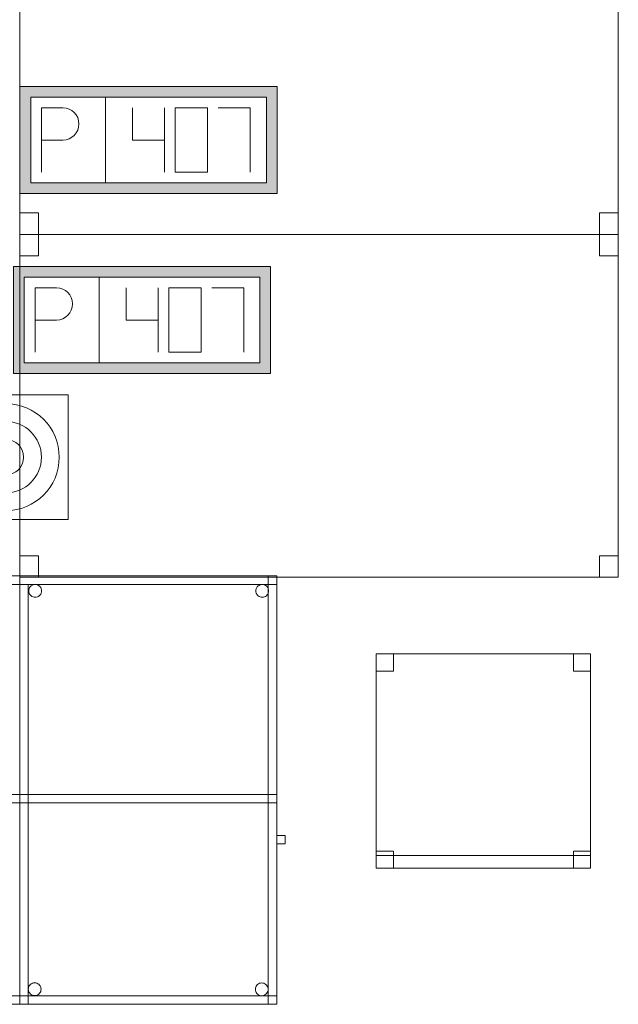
# Model space of a CAD drawing. Header units: metres. Extents: x 391.1 to 427.5, y 12.7 to 28.4.
# Tile 137 of 139: x 423.8 to 425.2, y 23.6 to 25.9. Entities that reach past the tile are written whole.
import ezdxf

# ---------------------------------------------------------------- set-up
doc = ezdxf.new("R2010")
doc.units = ezdxf.units.M
for name, color, linetype, lineweight in [('02_MOBILIARIO', 7, 'Continuous', 18), ('A-DETL-____-MBND', 7, 'Continuous', 18), ('A-DETL-GENF-OTLN', 7, 'Continuous', 18)]:
    doc.layers.add(name, color=color, linetype=linetype, lineweight=lineweight)

# ---------------------------------------------------------------- blocks, each defined once
blk = doc.blocks.new('Family - Taula 100X60_P1-154776-04_TEL_P1')
at = {"layer": 'A-DETL-____-MBND', "color": 253, "true_color": 0xaaaaaa}
for p, q in [((0.6, 1), (0, 1)), ((0, 1), (0.6, 1)), ((0, 1), (0, 0)), ((0, 0), (0, 1)), ((0.6, 1), (0, 1)), ((0, 1), (0.6, 1)), ((0, 1), (0, 0)), ((0, 0), (0, 1)), ((0, 1), (0.58, 1)), ((0, 0), (0, 1)), ((0.58, 1), (0, 1)), ((0, 1), (0, 0)), ((0, 0.98), (0, 1)), ((0, 1), (0, 0.98)), ((0, 1), (0.6, 1)), ((0.6, 1), (0, 1)), ((0.58, 1), (0.58, 0)), ((0.58, 0), (0.58, 1)), ((0.6, 0), (0.6, 1)), ((0.6, 1), (0.6, 0)), ((0.6, 0), (0.6, 1)), ((0.6, 1), (0.6, 0)), ((0.6, 1), (0.6, 0.98)), ((0.6, 1), (0.6, 0.98)), ((0.6, 0.98), (0, 0.98)), ((0, 0.98), (0.6, 0.98)), ((0, 0.98), (0.02, 0.98)), ((0.02, 0.98), (0, 0.98)), ((0, 0), (0, 0.98)), ((0, 0.98), (0, 0)), ((0.02, 0.98), (0.02, 0)), ((0.02, 0), (0.02, 0.98)), ((0.0212, 0.965), (0.0215, 0.9676)), ((0.0215, 0.9676), (0.0212, 0.965)), ((0.0215, 0.9676), (0.0221, 0.9701)), ((0.0221, 0.9701), (0.0215, 0.9676)), ((0.0221, 0.9701), (0.0232, 0.9725)), ((0.0232, 0.9725), (0.0221, 0.9701)), ((0.0232, 0.9725), (0.0247, 0.9746)), ((0.0247, 0.9746), (0.0232, 0.9725)), ((0.0247, 0.9746), (0.0266, 0.9764)), ((0.0266, 0.9764), (0.0247, 0.9746)), ((0.0266, 0.9764), (0.0287, 0.9779)), ((0.0287, 0.9779), (0.0266, 0.9764)), ((0.0287, 0.9779), (0.0311, 0.979)), ((0.0311, 0.979), (0.0287, 0.9779)), ((0.0311, 0.979), (0.0336, 0.9797)), ((0.0336, 0.9797), (0.0311, 0.979)), ((0.0336, 0.9797), (0.0362, 0.9799)), ((0.0362, 0.9799), (0.0336, 0.9797)), ((0.0362, 0.9799), (0.0388, 0.9797)), ((0.0388, 0.9797), (0.0362, 0.9799)), ((0.0388, 0.9797), (0.0413, 0.979)), ((0.0413, 0.979), (0.0388, 0.9797)), ((0.0413, 0.979), (0.0436, 0.9779)), ((0.0436, 0.9779), (0.0413, 0.979)), ((0.0436, 0.9779), (0.0458, 0.9764)), ((0.0458, 0.9764), (0.0436, 0.9779)), ((0.0458, 0.9764), (0.0476, 0.9746)), ((0.0476, 0.9746), (0.0458, 0.9764)), ((0.0476, 0.9746), (0.0491, 0.9725)), ((0.0491, 0.9725), (0.0476, 0.9746)), ((0.0491, 0.9725), (0.0502, 0.9701)), ((0.0502, 0.9701), (0.0491, 0.9725)), ((0.0502, 0.9701), (0.0509, 0.9676)), ((0.0509, 0.9676), (0.0502, 0.9701)), ((0.0509, 0.9676), (0.0511, 0.965)), ((0.0511, 0.965), (0.0509, 0.9676)), ((0.5512, 0.965), (0.5515, 0.9676)), ((0.5515, 0.9676), (0.5512, 0.965)), ((0.5515, 0.9676), (0.5521, 0.9701)), ((0.5521, 0.9701), (0.5515, 0.9676)), ((0.5521, 0.9701), (0.5532, 0.9725)), ((0.5532, 0.9725), (0.5521, 0.9701)), ((0.5532, 0.9725), (0.5547, 0.9746)), ((0.5547, 0.9746), (0.5532, 0.9725)), ((0.5547, 0.9746), (0.5566, 0.9764)), ((0.5566, 0.9764), (0.5547, 0.9746)), ((0.5566, 0.9764), (0.5587, 0.9779)), ((0.5587, 0.9779), (0.5566, 0.9764)), ((0.5587, 0.9779), (0.5611, 0.979)), ((0.5611, 0.979), (0.5587, 0.9779)), ((0.5611, 0.979), (0.5636, 0.9797)), ((0.5636, 0.9797), (0.5611, 0.979)), ((0.5636, 0.9797), (0.5662, 0.9799)), ((0.5662, 0.9799), (0.5636, 0.9797)), ((0.5662, 0.9799), (0.5688, 0.9797)), ((0.5688, 0.9797), (0.5662, 0.9799)), ((0.5688, 0.9797), (0.5713, 0.979)), ((0.5713, 0.979), (0.5688, 0.9797)), ((0.5713, 0.979), (0.5736, 0.9779)), ((0.5736, 0.9779), (0.5713, 0.979)), ((0.5736, 0.9779), (0.5758, 0.9764)), ((0.5758, 0.9764), (0.5736, 0.9779)), ((0.5758, 0.9764), (0.5776, 0.9746)), ((0.5776, 0.9746), (0.5758, 0.9764)), ((0.5776, 0.9746), (0.5791, 0.9725)), ((0.5791, 0.9725), (0.5776, 0.9746)), ((0.5791, 0.9725), (0.5802, 0.9701)), ((0.5802, 0.9701), (0.5791, 0.9725)), ((0.5802, 0.9701), (0.5809, 0.9676)), ((0.5809, 0.9676), (0.5802, 0.9701)), ((0.5809, 0.9676), (0.5811, 0.965)), ((0.5811, 0.965), (0.5809, 0.9676)), ((0.0215, 0.9624), (0.0212, 0.965)), ((0.0212, 0.965), (0.0215, 0.9624)), ((0.0221, 0.9599), (0.0215, 0.9624)), ((0.0215, 0.9624), (0.0221, 0.9599)), ((0.0232, 0.9575), (0.0221, 0.9599)), ((0.0221, 0.9599), (0.0232, 0.9575)), ((0.0247, 0.9554), (0.0232, 0.9575)), ((0.0232, 0.9575), (0.0247, 0.9554)), ((0.0266, 0.9536), (0.0247, 0.9554)), ((0.0247, 0.9554), (0.0266, 0.9536)), ((0.0287, 0.9521), (0.0266, 0.9536)), ((0.0266, 0.9536), (0.0287, 0.9521)), ((0.0311, 0.951), (0.0287, 0.9521)), ((0.0287, 0.9521), (0.0311, 0.951)), ((0.0336, 0.9503), (0.0311, 0.951)), ((0.0311, 0.951), (0.0336, 0.9503)), ((0.0362, 0.9501), (0.0336, 0.9503)), ((0.0336, 0.9503), (0.0362, 0.9501)), ((0.0388, 0.9503), (0.0362, 0.9501)), ((0.0362, 0.9501), (0.0388, 0.9503)), ((0.0413, 0.951), (0.0388, 0.9503)), ((0.0388, 0.9503), (0.0413, 0.951)), ((0.0436, 0.9521), (0.0413, 0.951)), ((0.0413, 0.951), (0.0436, 0.9521)), ((0.0458, 0.9536), (0.0436, 0.9521)), ((0.0436, 0.9521), (0.0458, 0.9536)), ((0.0476, 0.9554), (0.0458, 0.9536)), ((0.0458, 0.9536), (0.0476, 0.9554)), ((0.0491, 0.9575), (0.0476, 0.9554)), ((0.0476, 0.9554), (0.0491, 0.9575)), ((0.0502, 0.9599), (0.0491, 0.9575)), ((0.0491, 0.9575), (0.0502, 0.9599)), ((0.0509, 0.9624), (0.0502, 0.9599)), ((0.0502, 0.9599), (0.0509, 0.9624)), ((0.0511, 0.965), (0.0509, 0.9624)), ((0.0509, 0.9624), (0.0511, 0.965)), ((0.5515, 0.9624), (0.5512, 0.965)), ((0.5512, 0.965), (0.5515, 0.9624)), ((0.5521, 0.9599), (0.5515, 0.9624)), ((0.5515, 0.9624), (0.5521, 0.9599)), ((0.5532, 0.9575), (0.5521, 0.9599)), ((0.5521, 0.9599), (0.5532, 0.9575)), ((0.5547, 0.9554), (0.5532, 0.9575)), ((0.5532, 0.9575), (0.5547, 0.9554)), ((0.5566, 0.9536), (0.5547, 0.9554)), ((0.5547, 0.9554), (0.5566, 0.9536)), ((0.5587, 0.9521), (0.5566, 0.9536)), ((0.5566, 0.9536), (0.5587, 0.9521)), ((0.5611, 0.951), (0.5587, 0.9521)), ((0.5587, 0.9521), (0.5611, 0.951)), ((0.5636, 0.9503), (0.5611, 0.951)), ((0.5611, 0.951), (0.5636, 0.9503)), ((0.5662, 0.9501), (0.5636, 0.9503)), ((0.5636, 0.9503), (0.5662, 0.9501)), ((0.5688, 0.9503), (0.5662, 0.9501)), ((0.5662, 0.9501), (0.5688, 0.9503)), ((0.5713, 0.951), (0.5688, 0.9503)), ((0.5688, 0.9503), (0.5713, 0.951)), ((0.5736, 0.9521), (0.5713, 0.951)), ((0.5713, 0.951), (0.5736, 0.9521)), ((0.5758, 0.9536), (0.5736, 0.9521)), ((0.5736, 0.9521), (0.5758, 0.9536)), ((0.5776, 0.9554), (0.5758, 0.9536)), ((0.5758, 0.9536), (0.5776, 0.9554)), ((0.5791, 0.9575), (0.5776, 0.9554)), ((0.5776, 0.9554), (0.5791, 0.9575)), ((0.5802, 0.9599), (0.5791, 0.9575)), ((0.5791, 0.9575), (0.5802, 0.9599)), ((0.5809, 0.9624), (0.5802, 0.9599)), ((0.5802, 0.9599), (0.5809, 0.9624)), ((0.5811, 0.965), (0.5809, 0.9624)), ((0.5809, 0.9624), (0.5811, 0.965)), ((0, 0.47), (0, 0.49)), ((0, 0.49), (0, 0.47)), ((0, 0.49), (0.6, 0.49)), ((0.6, 0.49), (0, 0.49)), ((0, 0.47), (0, 0.49)), ((0, 0.49), (0, 0.47)), ((0, 0.49), (0.58, 0.49)), ((0.58, 0.49), (0, 0.49)), ((0.58, 0.49), (0.6, 0.49)), ((0.6, 0.49), (0.58, 0.49)), ((0.58, 0), (0.58, 0.49)), ((0.58, 0.49), (0.58, 0)), ((0.58, 0.49), (0.58, 0.47)), ((0.58, 0.49), (0.58, 0.47)), ((0.6, 0.49), (0.6, 0)), ((0.6, 0), (0.6, 0.49)), ((0.6, 0.49), (0.6, 0.47)), ((0.6, 0.49), (0.6, 0.47)), ((0.6, 0.47), (0, 0.47)), ((0, 0.47), (0.6, 0.47)), ((0.58, 0.47), (0, 0.47)), ((0, 0.47), (0.58, 0.47)), ((0.6, 0.3744), (0.6, 0.3944)), ((0.6, 0.3944), (0.62, 0.3944)), ((0.62, 0.3944), (0.6, 0.3944)), ((0.6, 0.3944), (0.6, 0.3744)), ((0.62, 0.3944), (0.62, 0.3744)), ((0.62, 0.3744), (0.62, 0.3944)), ((0.62, 0.3744), (0.6, 0.3744)), ((0.6, 0.3744), (0.62, 0.3744)), ((0.0235, 0.0449), (0.0254, 0.0467)), ((0.0254, 0.0467), (0.0235, 0.0449)), ((0.0254, 0.0467), (0.0275, 0.0482)), ((0.0275, 0.0482), (0.0254, 0.0467)), ((0.0275, 0.0482), (0.0299, 0.0493)), ((0.0299, 0.0493), (0.0275, 0.0482)), ((0.0299, 0.0493), (0.0324, 0.05)), ((0.0324, 0.05), (0.0299, 0.0493)), ((0.0324, 0.05), (0.035, 0.0502)), ((0.035, 0.0502), (0.0324, 0.05)), ((0.035, 0.0502), (0.0376, 0.05)), ((0.0376, 0.05), (0.035, 0.0502)), ((0.0376, 0.05), (0.0401, 0.0493)), ((0.0401, 0.0493), (0.0376, 0.05)), ((0.0401, 0.0493), (0.0424, 0.0482)), ((0.0424, 0.0482), (0.0401, 0.0493)), ((0.0424, 0.0482), (0.0446, 0.0467)), ((0.0446, 0.0467), (0.0424, 0.0482)), ((0.0446, 0.0467), (0.0464, 0.0449)), ((0.0464, 0.0449), (0.0446, 0.0467)), ((0.5536, 0.0446), (0.5554, 0.0464)), ((0.5554, 0.0464), (0.5536, 0.0446)), ((0.5554, 0.0464), (0.5575, 0.0479)), ((0.5575, 0.0479), (0.5554, 0.0464)), ((0.5575, 0.0479), (0.5599, 0.049)), ((0.5599, 0.049), (0.5575, 0.0479)), ((0.5599, 0.049), (0.5624, 0.0497)), ((0.5624, 0.0497), (0.5599, 0.049)), ((0.5624, 0.0497), (0.565, 0.0499)), ((0.565, 0.0499), (0.5624, 0.0497)), ((0.565, 0.0499), (0.5676, 0.0497)), ((0.5676, 0.0497), (0.565, 0.0499)), ((0.5676, 0.0497), (0.5701, 0.049)), ((0.5701, 0.049), (0.5676, 0.0497)), ((0.5701, 0.049), (0.5725, 0.0479)), ((0.5725, 0.0479), (0.5701, 0.049)), ((0.5725, 0.0479), (0.5746, 0.0464)), ((0.5746, 0.0464), (0.5725, 0.0479)), ((0.5746, 0.0464), (0.5764, 0.0446)), ((0.5764, 0.0446), (0.5746, 0.0464)), ((0.02, 0.0353), (0.0203, 0.0379)), ((0.0203, 0.0379), (0.02, 0.0353)), ((0.0203, 0.0327), (0.02, 0.0353)), ((0.02, 0.0353), (0.0203, 0.0327)), ((0.0203, 0.0379), (0.0209, 0.0404)), ((0.0209, 0.0404), (0.0203, 0.0379)), ((0.0209, 0.0302), (0.0203, 0.0327)), ((0.0203, 0.0327), (0.0209, 0.0302)), ((0.0209, 0.0404), (0.022, 0.0428)), ((0.022, 0.0428), (0.0209, 0.0404)), ((0.022, 0.0278), (0.0209, 0.0302)), ((0.0209, 0.0302), (0.022, 0.0278)), ((0.022, 0.0428), (0.0235, 0.0449)), ((0.0235, 0.0449), (0.022, 0.0428)), ((0.0235, 0.0257), (0.022, 0.0278)), ((0.022, 0.0278), (0.0235, 0.0257)), ((0.0254, 0.0238), (0.0235, 0.0257)), ((0.0235, 0.0257), (0.0254, 0.0238)), ((0.0275, 0.0224), (0.0254, 0.0238)), ((0.0254, 0.0238), (0.0275, 0.0224)), ((0.0446, 0.0238), (0.0424, 0.0224)), ((0.0424, 0.0224), (0.0446, 0.0238)), ((0.0464, 0.0257), (0.0446, 0.0238)), ((0.0446, 0.0238), (0.0464, 0.0257)), ((0.0464, 0.0449), (0.0479, 0.0428)), ((0.0479, 0.0428), (0.0464, 0.0449)), ((0.0479, 0.0278), (0.0464, 0.0257)), ((0.0464, 0.0257), (0.0479, 0.0278)), ((0.0479, 0.0428), (0.049, 0.0404)), ((0.049, 0.0404), (0.0479, 0.0428)), ((0.049, 0.0302), (0.0479, 0.0278)), ((0.0479, 0.0278), (0.049, 0.0302)), ((0.049, 0.0404), (0.0497, 0.0379)), ((0.0497, 0.0379), (0.049, 0.0404)), ((0.0497, 0.0327), (0.049, 0.0302)), ((0.049, 0.0302), (0.0497, 0.0327)), ((0.0497, 0.0379), (0.0499, 0.0353)), ((0.0499, 0.0353), (0.0497, 0.0379)), ((0.0499, 0.0353), (0.0497, 0.0327)), ((0.0497, 0.0327), (0.0499, 0.0353)), ((0.5501, 0.035), (0.5503, 0.0375)), ((0.5503, 0.0375), (0.5501, 0.035)), ((0.5503, 0.0324), (0.5501, 0.035)), ((0.5501, 0.035), (0.5503, 0.0324)), ((0.5503, 0.0375), (0.551, 0.0401)), ((0.551, 0.0401), (0.5503, 0.0375)), ((0.551, 0.0298), (0.5503, 0.0324)), ((0.5503, 0.0324), (0.551, 0.0298)), ((0.551, 0.0401), (0.5521, 0.0424)), ((0.5521, 0.0424), (0.551, 0.0401)), ((0.5521, 0.0275), (0.551, 0.0298)), ((0.551, 0.0298), (0.5521, 0.0275)), ((0.5521, 0.0424), (0.5536, 0.0446)), ((0.5536, 0.0446), (0.5521, 0.0424)), ((0.5536, 0.0254), (0.5521, 0.0275)), ((0.5521, 0.0275), (0.5536, 0.0254)), ((0.5554, 0.0235), (0.5536, 0.0254)), ((0.5536, 0.0254), (0.5554, 0.0235)), ((0.5575, 0.022), (0.5554, 0.0235)), ((0.5554, 0.0235), (0.5575, 0.022)), ((0.5746, 0.0235), (0.5725, 0.022)), ((0.5725, 0.022), (0.5746, 0.0235)), ((0.5764, 0.0254), (0.5746, 0.0235)), ((0.5746, 0.0235), (0.5764, 0.0254)), ((0.5764, 0.0446), (0.5779, 0.0424)), ((0.5779, 0.0424), (0.5764, 0.0446)), ((0.5779, 0.0275), (0.5764, 0.0254)), ((0.5764, 0.0254), (0.5779, 0.0275)), ((0.5779, 0.0424), (0.579, 0.0401)), ((0.579, 0.0401), (0.5779, 0.0424)), ((0.579, 0.0298), (0.5779, 0.0275)), ((0.5779, 0.0275), (0.579, 0.0298)), ((0.579, 0.0401), (0.5797, 0.0375)), ((0.5797, 0.0375), (0.579, 0.0401)), ((0.5797, 0.0324), (0.579, 0.0298)), ((0.579, 0.0298), (0.5797, 0.0324)), ((0.5797, 0.0375), (0.5799, 0.035)), ((0.5799, 0.035), (0.5797, 0.0375)), ((0.5799, 0.035), (0.5797, 0.0324)), ((0.5797, 0.0324), (0.5799, 0.035)), ((0, 0), (0, 0.02)), ((0, 0.02), (0, 0)), ((0, 0.02), (0.6, 0.02)), ((0.6, 0.02), (0, 0.02)), ((0, 0), (0.6, 0)), ((0.6, 0), (0, 0)), ((0.6, 0), (0, 0)), ((0, 0), (0.6, 0)), ((0, 0), (0.6, 0)), ((0.6, 0), (0, 0)), ((0.58, 0), (0, 0)), ((0, 0), (0.58, 0)), ((0.02, 0), (0, 0)), ((0.02, 0), (0, 0)), ((0.0299, 0.0213), (0.0275, 0.0224)), ((0.0275, 0.0224), (0.0299, 0.0213)), ((0.0324, 0.0206), (0.0299, 0.0213)), ((0.0299, 0.0213), (0.0324, 0.0206)), ((0.035, 0.0204), (0.0324, 0.0206)), ((0.0324, 0.0206), (0.035, 0.0204)), ((0.0376, 0.0206), (0.035, 0.0204)), ((0.035, 0.0204), (0.0376, 0.0206)), ((0.0401, 0.0213), (0.0376, 0.0206)), ((0.0376, 0.0206), (0.0401, 0.0213)), ((0.0424, 0.0224), (0.0401, 0.0213)), ((0.0401, 0.0213), (0.0424, 0.0224)), ((0.5599, 0.0209), (0.5575, 0.022)), ((0.5575, 0.022), (0.5599, 0.0209)), ((0.5624, 0.0202), (0.5599, 0.0209)), ((0.5599, 0.0209), (0.5624, 0.0202)), ((0.565, 0.02), (0.5624, 0.0202)), ((0.5624, 0.0202), (0.565, 0.02)), ((0.5676, 0.0202), (0.565, 0.02)), ((0.565, 0.02), (0.5676, 0.0202)), ((0.5701, 0.0209), (0.5676, 0.0202)), ((0.5676, 0.0202), (0.5701, 0.0209)), ((0.5725, 0.022), (0.5701, 0.0209)), ((0.5701, 0.0209), (0.5725, 0.022)), ((0.6, 0), (0.58, 0)), ((0.6, 0), (0.58, 0)), ((0.6, 0.02), (0.6, 0)), ((0.6, 0.02), (0.6, 0))]:
    blk.add_line(p, q, dxfattribs=at)
blk = doc.blocks.new('Family - Cadira d_Oficina_P1-154817-04_TEL_P1')
at = {"layer": 'A-DETL-____-MBND', "color": 253, "true_color": 0xaaaaaa}
for p, q in [((0, 0.5), (0.5, 0.5)), ((0, 0), (0, 0.5)), ((0.5, 0.5), (0, 0.5)), ((0, 0.5), (0, 0)), ((0, 0.46), (0, 0.5)), ((0, 0.5), (0.04, 0.5)), ((0.04, 0.5), (0, 0.5)), ((0, 0.5), (0, 0.46)), ((0.04, 0.5), (0.04, 0.46)), ((0.04, 0.46), (0.04, 0.5)), ((0.46, 0.46), (0.46, 0.5)), ((0.46, 0.5), (0.5, 0.5)), ((0.5, 0.5), (0.46, 0.5)), ((0.46, 0.5), (0.46, 0.46)), ((0.5, 0.5), (0.5, 0)), ((0.5, 0), (0.5, 0.5)), ((0.5, 0.5), (0.5, 0.46)), ((0.5, 0.46), (0.5, 0.5)), ((0.04, 0.46), (0, 0.46)), ((0, 0.46), (0.04, 0.46)), ((0.5, 0.46), (0.46, 0.46)), ((0.46, 0.46), (0.5, 0.46)), ((0, 0), (0, 0.04)), ((0, 0.04), (0.04, 0.04)), ((0.04, 0.04), (0, 0.04)), ((0, 0.04), (0, 0)), ((0, 0), (0, 0.03)), ((0, 0.03), (0.5, 0.03)), ((0.5, 0.03), (0, 0.03)), ((0, 0.03), (0, 0)), ((0.04, 0.04), (0.04, 0)), ((0.04, 0), (0.04, 0.04)), ((0.46, 0), (0.46, 0.04)), ((0.46, 0.04), (0.5, 0.04)), ((0.5, 0.04), (0.46, 0.04)), ((0.46, 0.04), (0.46, 0)), ((0.5, 0.04), (0.5, 0)), ((0.5, 0), (0.5, 0.04)), ((0.5, 0.03), (0.5, 0)), ((0.5, 0), (0.5, 0.03)), ((0.5, 0), (0, 0)), ((0, 0), (0.5, 0)), ((0.5, 0), (0, 0)), ((0, 0), (0.5, 0)), ((0.04, 0), (0, 0)), ((0, 0), (0.04, 0)), ((0.5, 0), (0.46, 0)), ((0.46, 0), (0.5, 0))]:
    blk.add_line(p, q, dxfattribs=at)
blk = doc.blocks.new('Family - Taula 140X80_P1-155039-04_TEL_P1')
at = {"layer": 'A-DETL-____-MBND', "color": 253, "true_color": 0xaaaaaa}
for p, q in [((0, 0.7501), (0, 0.8001)), ((0, 0.8001), (0.0437, 0.8001)), ((0, 0.8001), (0, 0.7501)), ((0.0437, 0.8001), (0, 0.8001)), ((0, 0), (0, 0.8001)), ((0, 0.8001), (1.3973, 0.8001)), ((0, 0.8001), (0, 0)), ((1.3973, 0.8001), (0, 0.8001)), ((0.0437, 0.8001), (0.0437, 0.7501)), ((0.0437, 0.7501), (0.0437, 0.8001)), ((1.3536, 0.7501), (1.3536, 0.8001)), ((1.3536, 0.8001), (1.3973, 0.8001)), ((1.3536, 0.8001), (1.3536, 0.7501)), ((1.3973, 0.8001), (1.3536, 0.8001)), ((1.3973, 0.8001), (1.3973, 0)), ((1.3973, 0), (1.3973, 0.8001)), ((1.3973, 0.8001), (1.3973, 0.7501)), ((1.3973, 0.7501), (1.3973, 0.8001)), ((0.0437, 0.7501), (0, 0.7501)), ((0, 0.7501), (0.0437, 0.7501)), ((1.3973, 0.7501), (1.3536, 0.7501)), ((1.3536, 0.7501), (1.3973, 0.7501)), ((0, 0), (0, 0.05)), ((0, 0.05), (0.0437, 0.05)), ((0, 0.05), (0, 0)), ((0.0437, 0.05), (0, 0.05)), ((0.0437, 0.05), (0.0437, 0)), ((0.0437, 0), (0.0437, 0.05)), ((1.3536, 0), (1.3536, 0.05)), ((1.3536, 0.05), (1.3973, 0.05)), ((1.3536, 0.05), (1.3536, 0)), ((1.3973, 0.05), (1.3536, 0.05)), ((1.3973, 0.05), (1.3973, 0)), ((1.3973, 0), (1.3973, 0.05)), ((1.3973, 0), (0, 0)), ((0, 0), (1.3973, 0)), ((0.0437, 0), (0, 0)), ((0, 0), (0.0437, 0)), ((1.3536, 0), (1.3973, 0)), ((1.3973, 0), (1.3536, 0))]:
    blk.add_line(p, q, dxfattribs=at)
blk = doc.blocks.new('Family - Taula 140X80_P1-155166-04_TEL_P1')
at = {"layer": 'A-DETL-____-MBND', "color": 253, "true_color": 0xaaaaaa}
for p, q in [((0, 0.7501), (0, 0.8001)), ((0, 0.8001), (0.0437, 0.8001)), ((0.0437, 0.8001), (0, 0.8001)), ((0, 0.8001), (0, 0.7501)), ((0, 0), (0, 0.8001)), ((0, 0.8001), (1.3973, 0.8001)), ((1.3973, 0.8001), (0, 0.8001)), ((0, 0.8001), (0, 0)), ((0.0437, 0.8001), (0.0437, 0.7501)), ((0.0437, 0.7501), (0.0437, 0.8001)), ((1.3536, 0.7501), (1.3536, 0.8001)), ((1.3536, 0.8001), (1.3973, 0.8001)), ((1.3973, 0.8001), (1.3536, 0.8001)), ((1.3536, 0.8001), (1.3536, 0.7501)), ((1.3973, 0.8001), (1.3973, 0)), ((1.3973, 0), (1.3973, 0.8001)), ((1.3973, 0.8001), (1.3973, 0.7501)), ((1.3973, 0.7501), (1.3973, 0.8001)), ((0.0437, 0.7501), (0, 0.7501)), ((0, 0.7501), (0.0437, 0.7501)), ((1.3973, 0.7501), (1.3536, 0.7501)), ((1.3536, 0.7501), (1.3973, 0.7501)), ((0, 0), (0, 0.05)), ((0, 0.05), (0.0437, 0.05)), ((0.0437, 0.05), (0, 0.05)), ((0, 0.05), (0, 0)), ((0.0437, 0.05), (0.0437, 0)), ((0.0437, 0), (0.0437, 0.05)), ((1.3536, 0), (1.3536, 0.05)), ((1.3536, 0.05), (1.3973, 0.05)), ((1.3973, 0.05), (1.3536, 0.05)), ((1.3536, 0.05), (1.3536, 0)), ((1.3973, 0.05), (1.3973, 0)), ((1.3973, 0), (1.3973, 0.05)), ((0.0437, 0), (0, 0)), ((0, 0), (0.0437, 0)), ((1.3973, 0), (0, 0)), ((0, 0), (1.3973, 0)), ((1.3973, 0), (1.3536, 0)), ((1.3536, 0), (1.3973, 0))]:
    blk.add_line(p, q, dxfattribs=at)
blk = doc.blocks.new('Family - Taula 100X60_P1-155225-04_TEL_P1')
at = {"layer": 'A-DETL-____-MBND', "color": 253, "true_color": 0xaaaaaa}
for p, q in [((0.62, 1), (0.02, 1)), ((0.02, 1), (0.62, 1)), ((0.02, 1), (0.02, 0)), ((0.02, 0), (0.02, 1)), ((0.62, 1), (0.02, 1)), ((0.02, 1), (0.62, 1)), ((0.02, 1), (0.02, 0)), ((0.02, 0), (0.02, 1)), ((0.02, 0.98), (0.02, 1)), ((0.02, 1), (0.62, 1)), ((0.02, 0.98), (0.02, 1)), ((0.62, 1), (0.02, 1)), ((0.04, 0), (0.04, 1)), ((0.04, 1), (0.62, 1)), ((0.62, 1), (0.04, 1)), ((0.04, 1), (0.04, 0)), ((0.62, 0), (0.62, 1)), ((0.62, 1), (0.62, 0)), ((0.62, 0), (0.62, 1)), ((0.62, 1), (0.62, 0)), ((0.62, 1), (0.62, 0)), ((0.62, 0), (0.62, 1)), ((0.62, 1), (0.62, 0.98)), ((0.62, 0.98), (0.62, 1)), ((0.62, 0.98), (0.02, 0.98)), ((0.02, 0.98), (0.62, 0.98)), ((0.0389, 0.965), (0.0391, 0.9676)), ((0.0391, 0.9676), (0.0389, 0.965)), ((0.0391, 0.9676), (0.0398, 0.9701)), ((0.0398, 0.9701), (0.0391, 0.9676)), ((0.0398, 0.9701), (0.0409, 0.9725)), ((0.0409, 0.9725), (0.0398, 0.9701)), ((0.0409, 0.9725), (0.0424, 0.9746)), ((0.0424, 0.9746), (0.0409, 0.9725)), ((0.0424, 0.9746), (0.0442, 0.9764)), ((0.0442, 0.9764), (0.0424, 0.9746)), ((0.0442, 0.9764), (0.0464, 0.9779)), ((0.0464, 0.9779), (0.0442, 0.9764)), ((0.0464, 0.9779), (0.0487, 0.979)), ((0.0487, 0.979), (0.0464, 0.9779)), ((0.0487, 0.979), (0.0512, 0.9797)), ((0.0512, 0.9797), (0.0487, 0.979)), ((0.0512, 0.9797), (0.0538, 0.9799)), ((0.0538, 0.9799), (0.0512, 0.9797)), ((0.0538, 0.9799), (0.0564, 0.9797)), ((0.0564, 0.9797), (0.0538, 0.9799)), ((0.0564, 0.9797), (0.0589, 0.979)), ((0.0589, 0.979), (0.0564, 0.9797)), ((0.0589, 0.979), (0.0613, 0.9779)), ((0.0613, 0.9779), (0.0589, 0.979)), ((0.0613, 0.9779), (0.0634, 0.9764)), ((0.0634, 0.9764), (0.0613, 0.9779)), ((0.0634, 0.9764), (0.0653, 0.9746)), ((0.0653, 0.9746), (0.0634, 0.9764)), ((0.0653, 0.9746), (0.0668, 0.9725)), ((0.0668, 0.9725), (0.0653, 0.9746)), ((0.0668, 0.9725), (0.0679, 0.9701)), ((0.0679, 0.9701), (0.0668, 0.9725)), ((0.0679, 0.9701), (0.0685, 0.9676)), ((0.0685, 0.9676), (0.0679, 0.9701)), ((0.0685, 0.9676), (0.0688, 0.965)), ((0.0688, 0.965), (0.0685, 0.9676)), ((0.5689, 0.965), (0.5691, 0.9676)), ((0.5691, 0.9676), (0.5689, 0.965)), ((0.5691, 0.9676), (0.5698, 0.9701)), ((0.5698, 0.9701), (0.5691, 0.9676)), ((0.5698, 0.9701), (0.5709, 0.9725)), ((0.5709, 0.9725), (0.5698, 0.9701)), ((0.5709, 0.9725), (0.5724, 0.9746)), ((0.5724, 0.9746), (0.5709, 0.9725)), ((0.5724, 0.9746), (0.5742, 0.9764)), ((0.5742, 0.9764), (0.5724, 0.9746)), ((0.5742, 0.9764), (0.5764, 0.9779)), ((0.5764, 0.9779), (0.5742, 0.9764)), ((0.5764, 0.9779), (0.5787, 0.979)), ((0.5787, 0.979), (0.5764, 0.9779)), ((0.5787, 0.979), (0.5812, 0.9797)), ((0.5812, 0.9797), (0.5787, 0.979)), ((0.5812, 0.9797), (0.5838, 0.9799)), ((0.5838, 0.9799), (0.5812, 0.9797)), ((0.5838, 0.9799), (0.5864, 0.9797)), ((0.5864, 0.9797), (0.5838, 0.9799)), ((0.5864, 0.9797), (0.5889, 0.979)), ((0.5889, 0.979), (0.5864, 0.9797)), ((0.5889, 0.979), (0.5913, 0.9779)), ((0.5913, 0.9779), (0.5889, 0.979)), ((0.5913, 0.9779), (0.5934, 0.9764)), ((0.5934, 0.9764), (0.5913, 0.9779)), ((0.5934, 0.9764), (0.5953, 0.9746)), ((0.5953, 0.9746), (0.5934, 0.9764)), ((0.5953, 0.9746), (0.5968, 0.9725)), ((0.5968, 0.9725), (0.5953, 0.9746)), ((0.5968, 0.9725), (0.5979, 0.9701)), ((0.5979, 0.9701), (0.5968, 0.9725)), ((0.5979, 0.9701), (0.5985, 0.9676)), ((0.5985, 0.9676), (0.5979, 0.9701)), ((0.5985, 0.9676), (0.5988, 0.965)), ((0.5988, 0.965), (0.5985, 0.9676)), ((0.6, 0.98), (0.62, 0.98)), ((0.62, 0.98), (0.6, 0.98)), ((0.6, 0), (0.6, 0.98)), ((0.6, 0.98), (0.6, 0)), ((0.62, 0.98), (0.62, 0)), ((0.62, 0), (0.62, 0.98)), ((0.0391, 0.9624), (0.0389, 0.965)), ((0.0389, 0.965), (0.0391, 0.9624)), ((0.0398, 0.9599), (0.0391, 0.9624)), ((0.0391, 0.9624), (0.0398, 0.9599)), ((0.0409, 0.9575), (0.0398, 0.9599)), ((0.0398, 0.9599), (0.0409, 0.9575)), ((0.0424, 0.9554), (0.0409, 0.9575)), ((0.0409, 0.9575), (0.0424, 0.9554)), ((0.0442, 0.9536), (0.0424, 0.9554)), ((0.0424, 0.9554), (0.0442, 0.9536)), ((0.0464, 0.9521), (0.0442, 0.9536)), ((0.0442, 0.9536), (0.0464, 0.9521)), ((0.0487, 0.951), (0.0464, 0.9521)), ((0.0464, 0.9521), (0.0487, 0.951)), ((0.0512, 0.9503), (0.0487, 0.951)), ((0.0487, 0.951), (0.0512, 0.9503)), ((0.0538, 0.9501), (0.0512, 0.9503)), ((0.0512, 0.9503), (0.0538, 0.9501)), ((0.0564, 0.9503), (0.0538, 0.9501)), ((0.0538, 0.9501), (0.0564, 0.9503)), ((0.0589, 0.951), (0.0564, 0.9503)), ((0.0564, 0.9503), (0.0589, 0.951)), ((0.0613, 0.9521), (0.0589, 0.951)), ((0.0589, 0.951), (0.0613, 0.9521)), ((0.0634, 0.9536), (0.0613, 0.9521)), ((0.0613, 0.9521), (0.0634, 0.9536)), ((0.0653, 0.9554), (0.0634, 0.9536)), ((0.0634, 0.9536), (0.0653, 0.9554)), ((0.0668, 0.9575), (0.0653, 0.9554)), ((0.0653, 0.9554), (0.0668, 0.9575)), ((0.0679, 0.9599), (0.0668, 0.9575)), ((0.0668, 0.9575), (0.0679, 0.9599)), ((0.0685, 0.9624), (0.0679, 0.9599)), ((0.0679, 0.9599), (0.0685, 0.9624)), ((0.0688, 0.965), (0.0685, 0.9624)), ((0.0685, 0.9624), (0.0688, 0.965)), ((0.5691, 0.9624), (0.5689, 0.965)), ((0.5689, 0.965), (0.5691, 0.9624)), ((0.5698, 0.9599), (0.5691, 0.9624)), ((0.5691, 0.9624), (0.5698, 0.9599)), ((0.5709, 0.9575), (0.5698, 0.9599)), ((0.5698, 0.9599), (0.5709, 0.9575)), ((0.5724, 0.9554), (0.5709, 0.9575)), ((0.5709, 0.9575), (0.5724, 0.9554)), ((0.5742, 0.9536), (0.5724, 0.9554)), ((0.5724, 0.9554), (0.5742, 0.9536)), ((0.5764, 0.9521), (0.5742, 0.9536)), ((0.5742, 0.9536), (0.5764, 0.9521)), ((0.5787, 0.951), (0.5764, 0.9521)), ((0.5764, 0.9521), (0.5787, 0.951)), ((0.5812, 0.9503), (0.5787, 0.951)), ((0.5787, 0.951), (0.5812, 0.9503)), ((0.5838, 0.9501), (0.5812, 0.9503)), ((0.5812, 0.9503), (0.5838, 0.9501)), ((0.5864, 0.9503), (0.5838, 0.9501)), ((0.5838, 0.9501), (0.5864, 0.9503)), ((0.5889, 0.951), (0.5864, 0.9503)), ((0.5864, 0.9503), (0.5889, 0.951)), ((0.5913, 0.9521), (0.5889, 0.951)), ((0.5889, 0.951), (0.5913, 0.9521)), ((0.5934, 0.9536), (0.5913, 0.9521)), ((0.5913, 0.9521), (0.5934, 0.9536)), ((0.5953, 0.9554), (0.5934, 0.9536)), ((0.5934, 0.9536), (0.5953, 0.9554)), ((0.5968, 0.9575), (0.5953, 0.9554)), ((0.5953, 0.9554), (0.5968, 0.9575)), ((0.5979, 0.9599), (0.5968, 0.9575)), ((0.5968, 0.9575), (0.5979, 0.9599)), ((0.5985, 0.9624), (0.5979, 0.9599)), ((0.5979, 0.9599), (0.5985, 0.9624)), ((0.5988, 0.965), (0.5985, 0.9624)), ((0.5985, 0.9624), (0.5988, 0.965)), ((0.02, 0.47), (0.02, 0.49)), ((0.02, 0.49), (0.62, 0.49)), ((0.02, 0.47), (0.02, 0.49)), ((0.62, 0.49), (0.02, 0.49)), ((0.02, 0.49), (0.04, 0.49)), ((0.04, 0.49), (0.02, 0.49)), ((0.02, 0), (0.02, 0.49)), ((0.02, 0.49), (0.02, 0)), ((0.04, 0.47), (0.04, 0.49)), ((0.04, 0.49), (0.62, 0.49)), ((0.04, 0.47), (0.04, 0.49)), ((0.62, 0.49), (0.04, 0.49)), ((0.04, 0.49), (0.04, 0)), ((0.04, 0), (0.04, 0.49)), ((0.62, 0.49), (0.62, 0.47)), ((0.62, 0.47), (0.62, 0.49)), ((0.62, 0.49), (0.62, 0.47)), ((0.62, 0.47), (0.62, 0.49)), ((0.62, 0.47), (0.02, 0.47)), ((0.02, 0.47), (0.62, 0.47)), ((0.62, 0.47), (0.04, 0.47)), ((0.04, 0.47), (0.62, 0.47)), ((0, 0.3744), (0, 0.3944)), ((0, 0.3944), (0.02, 0.3944)), ((0.02, 0.3944), (0, 0.3944)), ((0, 0.3944), (0, 0.3744)), ((0.02, 0.3944), (0.02, 0.3744)), ((0.02, 0.3744), (0.02, 0.3944)), ((0.02, 0.3744), (0, 0.3744)), ((0, 0.3744), (0.02, 0.3744)), ((0.0436, 0.0446), (0.0454, 0.0464)), ((0.0454, 0.0464), (0.0436, 0.0446)), ((0.0454, 0.0464), (0.0475, 0.0479)), ((0.0475, 0.0479), (0.0454, 0.0464)), ((0.0475, 0.0479), (0.0499, 0.049)), ((0.0499, 0.049), (0.0475, 0.0479)), ((0.0499, 0.049), (0.0524, 0.0497)), ((0.0524, 0.0497), (0.0499, 0.049)), ((0.0524, 0.0497), (0.055, 0.0499)), ((0.055, 0.0499), (0.0524, 0.0497)), ((0.055, 0.0499), (0.0576, 0.0497)), ((0.0576, 0.0497), (0.055, 0.0499)), ((0.0576, 0.0497), (0.0601, 0.049)), ((0.0601, 0.049), (0.0576, 0.0497)), ((0.0601, 0.049), (0.0625, 0.0479)), ((0.0625, 0.0479), (0.0601, 0.049)), ((0.0625, 0.0479), (0.0646, 0.0464)), ((0.0646, 0.0464), (0.0625, 0.0479)), ((0.0646, 0.0464), (0.0664, 0.0446)), ((0.0664, 0.0446), (0.0646, 0.0464)), ((0.5736, 0.0449), (0.5754, 0.0467)), ((0.5754, 0.0467), (0.5736, 0.0449)), ((0.5754, 0.0467), (0.5776, 0.0482)), ((0.5776, 0.0482), (0.5754, 0.0467)), ((0.5776, 0.0482), (0.5799, 0.0493)), ((0.5799, 0.0493), (0.5776, 0.0482)), ((0.5799, 0.0493), (0.5824, 0.05)), ((0.5824, 0.05), (0.5799, 0.0493)), ((0.5824, 0.05), (0.585, 0.0502)), ((0.585, 0.0502), (0.5824, 0.05)), ((0.585, 0.0502), (0.5876, 0.05)), ((0.5876, 0.05), (0.585, 0.0502)), ((0.5876, 0.05), (0.5901, 0.0493)), ((0.5901, 0.0493), (0.5876, 0.05)), ((0.5901, 0.0493), (0.5925, 0.0482)), ((0.5925, 0.0482), (0.5901, 0.0493)), ((0.5925, 0.0482), (0.5946, 0.0467)), ((0.5946, 0.0467), (0.5925, 0.0482)), ((0.5946, 0.0467), (0.5965, 0.0449)), ((0.5965, 0.0449), (0.5946, 0.0467)), ((0.0401, 0.035), (0.0403, 0.0375)), ((0.0403, 0.0375), (0.0401, 0.035)), ((0.0403, 0.0324), (0.0401, 0.035)), ((0.0401, 0.035), (0.0403, 0.0324)), ((0.0403, 0.0375), (0.041, 0.0401)), ((0.041, 0.0401), (0.0403, 0.0375)), ((0.041, 0.0298), (0.0403, 0.0324)), ((0.0403, 0.0324), (0.041, 0.0298)), ((0.041, 0.0401), (0.0421, 0.0424)), ((0.0421, 0.0424), (0.041, 0.0401)), ((0.0421, 0.0275), (0.041, 0.0298)), ((0.041, 0.0298), (0.0421, 0.0275)), ((0.0421, 0.0424), (0.0436, 0.0446)), ((0.0436, 0.0446), (0.0421, 0.0424)), ((0.0436, 0.0254), (0.0421, 0.0275)), ((0.0421, 0.0275), (0.0436, 0.0254)), ((0.0454, 0.0235), (0.0436, 0.0254)), ((0.0436, 0.0254), (0.0454, 0.0235)), ((0.0475, 0.022), (0.0454, 0.0235)), ((0.0454, 0.0235), (0.0475, 0.022)), ((0.0646, 0.0235), (0.0625, 0.022)), ((0.0625, 0.022), (0.0646, 0.0235)), ((0.0664, 0.0254), (0.0646, 0.0235)), ((0.0646, 0.0235), (0.0664, 0.0254)), ((0.0664, 0.0446), (0.0679, 0.0424)), ((0.0679, 0.0424), (0.0664, 0.0446)), ((0.0679, 0.0275), (0.0664, 0.0254)), ((0.0664, 0.0254), (0.0679, 0.0275)), ((0.0679, 0.0424), (0.069, 0.0401)), ((0.069, 0.0401), (0.0679, 0.0424)), ((0.069, 0.0298), (0.0679, 0.0275)), ((0.0679, 0.0275), (0.069, 0.0298)), ((0.069, 0.0401), (0.0697, 0.0375)), ((0.0697, 0.0375), (0.069, 0.0401)), ((0.0697, 0.0324), (0.069, 0.0298)), ((0.069, 0.0298), (0.0697, 0.0324)), ((0.0697, 0.0375), (0.0699, 0.035)), ((0.0699, 0.035), (0.0697, 0.0375)), ((0.0699, 0.035), (0.0697, 0.0324)), ((0.0697, 0.0324), (0.0699, 0.035)), ((0.5701, 0.0353), (0.5703, 0.0379)), ((0.5703, 0.0379), (0.5701, 0.0353)), ((0.5703, 0.0327), (0.5701, 0.0353)), ((0.5701, 0.0353), (0.5703, 0.0327)), ((0.5703, 0.0379), (0.571, 0.0404)), ((0.571, 0.0404), (0.5703, 0.0379)), ((0.571, 0.0302), (0.5703, 0.0327)), ((0.5703, 0.0327), (0.571, 0.0302)), ((0.571, 0.0404), (0.5721, 0.0428)), ((0.5721, 0.0428), (0.571, 0.0404)), ((0.5721, 0.0278), (0.571, 0.0302)), ((0.571, 0.0302), (0.5721, 0.0278)), ((0.5721, 0.0428), (0.5736, 0.0449)), ((0.5736, 0.0449), (0.5721, 0.0428)), ((0.5736, 0.0257), (0.5721, 0.0278)), ((0.5721, 0.0278), (0.5736, 0.0257)), ((0.5754, 0.0238), (0.5736, 0.0257)), ((0.5736, 0.0257), (0.5754, 0.0238)), ((0.5776, 0.0224), (0.5754, 0.0238)), ((0.5754, 0.0238), (0.5776, 0.0224)), ((0.5946, 0.0238), (0.5925, 0.0224)), ((0.5925, 0.0224), (0.5946, 0.0238)), ((0.5965, 0.0257), (0.5946, 0.0238)), ((0.5946, 0.0238), (0.5965, 0.0257)), ((0.5965, 0.0449), (0.598, 0.0428)), ((0.598, 0.0428), (0.5965, 0.0449)), ((0.598, 0.0278), (0.5965, 0.0257)), ((0.5965, 0.0257), (0.598, 0.0278)), ((0.598, 0.0428), (0.5991, 0.0404)), ((0.5991, 0.0404), (0.598, 0.0428)), ((0.5991, 0.0302), (0.598, 0.0278)), ((0.598, 0.0278), (0.5991, 0.0302)), ((0.5991, 0.0404), (0.5997, 0.0379)), ((0.5997, 0.0379), (0.5991, 0.0404)), ((0.5997, 0.0327), (0.5991, 0.0302)), ((0.5991, 0.0302), (0.5997, 0.0327)), ((0.5997, 0.0379), (0.6, 0.0353)), ((0.6, 0.0353), (0.5997, 0.0379)), ((0.6, 0.0353), (0.5997, 0.0327)), ((0.5997, 0.0327), (0.6, 0.0353)), ((0.02, 0), (0.02, 0.02)), ((0.02, 0.02), (0.62, 0.02)), ((0.02, 0), (0.02, 0.02)), ((0.62, 0.02), (0.02, 0.02)), ((0.62, 0), (0.02, 0)), ((0.02, 0), (0.62, 0)), ((0.02, 0), (0.62, 0)), ((0.62, 0), (0.02, 0)), ((0.02, 0), (0.62, 0)), ((0.62, 0), (0.02, 0)), ((0.04, 0), (0.02, 0)), ((0.04, 0), (0.02, 0)), ((0.0499, 0.0209), (0.0475, 0.022)), ((0.0475, 0.022), (0.0499, 0.0209)), ((0.0524, 0.0202), (0.0499, 0.0209)), ((0.0499, 0.0209), (0.0524, 0.0202)), ((0.055, 0.02), (0.0524, 0.0202)), ((0.0524, 0.0202), (0.055, 0.02)), ((0.0576, 0.0202), (0.055, 0.02)), ((0.055, 0.02), (0.0576, 0.0202)), ((0.0601, 0.0209), (0.0576, 0.0202)), ((0.0576, 0.0202), (0.0601, 0.0209)), ((0.0625, 0.022), (0.0601, 0.0209)), ((0.0601, 0.0209), (0.0625, 0.022)), ((0.5799, 0.0213), (0.5776, 0.0224)), ((0.5776, 0.0224), (0.5799, 0.0213)), ((0.5824, 0.0206), (0.5799, 0.0213)), ((0.5799, 0.0213), (0.5824, 0.0206)), ((0.585, 0.0204), (0.5824, 0.0206)), ((0.5824, 0.0206), (0.585, 0.0204)), ((0.5876, 0.0206), (0.585, 0.0204)), ((0.585, 0.0204), (0.5876, 0.0206)), ((0.5901, 0.0213), (0.5876, 0.0206)), ((0.5876, 0.0206), (0.5901, 0.0213)), ((0.5925, 0.0224), (0.5901, 0.0213)), ((0.5901, 0.0213), (0.5925, 0.0224)), ((0.62, 0), (0.6, 0)), ((0.62, 0.02), (0.62, 0)), ((0.62, 0), (0.62, 0.02)), ((0.62, 0), (0.04, 0)), ((0.04, 0), (0.62, 0)), ((0.62, 0), (0.6, 0))]:
    blk.add_line(p, q, dxfattribs=at)
blk = doc.blocks.new('LONDR55-XX_ZZ-ARQ-CAA-M3D-Londres55_ifc-1-04_TEL_P1')
at = {"layer": '02_MOBILIARIO', "color": 253, "lineweight": 18, "true_color": 0xaaaaaa}
for name, p in [('Family - Taula 140X80_P1-155039-04_TEL_P1', (423.7532, 25.4292)), ('Family - Taula 140X80_P1-155166-04_TEL_P1', (423.7532, 24.6291)), ('Family - Taula 100X60_P1-155225-04_TEL_P1', (423.1332, 23.6321)), ('Family - Taula 100X60_P1-154776-04_TEL_P1', (423.7532, 23.6321)), ('Family - Cadira d_Oficina_P1-154817-04_TEL_P1', (424.5857, 23.9498))]:
    blk.add_blockref(name, p, dxfattribs=at)
blk = doc.blocks.new('ZYR_08_04 Altaveu Sostre Encastat - Altaveu Encastat 08 _Rect_-911407-04_TEL_P1')
at = {"layer": 'A-DETL-GENF-OTLN', "color": 6, "true_color": 0xff00ff}
for p, q in [((-0.145825, 0.145825), (0.145825, 0.145825)), ((-0.145825, -0.145825), (-0.145825, 0.145825)), ((0.145825, 0.145825), (0.145825, -0.145825)), ((0.145825, -0.145825), (-0.145825, -0.145825))]:
    blk.add_line(p, q, dxfattribs=at)
for radius in [0.125, 0.083333, 0.041667]:
    blk.add_circle((0, 0), radius, dxfattribs=at)
blk = doc.blocks.new('ZYR_05_02_05 PT 4COL Terra - 07 PT Terra _4SC-2SAI-2VD_-903836-04_TEL_P1')
at = {"layer": 'A-DETL-____-MBND', "true_color": 0x3c0aff}
h = blk.add_hatch(color=180, dxfattribs=at)
h.paths.add_polyline_path([(-0.1278, -0.125), (0.4722, -0.125), (0.4722, 0.125), (-0.1278, 0.125)])
h.paths.add_polyline_path([(-0.1028, -0.1), (-0.1028, 0.1), (0.4473, 0.1), (0.4473, -0.1)])
at = {"layer": 'A-DETL-____-MBND', "color": 180, "true_color": 0x3c0aff}
for p, q in [((0.4722, 0.125), (-0.1278, 0.125)), ((-0.1278, 0.125), (-0.1278, -0.125)), ((-0.1278, 0.125), (0.4722, 0.125)), ((-0.1278, 0.125), (-0.1278, -0.125)), ((0.4722, -0.125), (0.4722, 0.125)), ((0.4722, 0.125), (0.4722, -0.125)), ((-0.1028, -0.1), (-0.1028, 0.1)), ((-0.1028, 0.1), (0.4473, 0.1)), ((-0.1028, 0.1), (0.4473, 0.1)), ((-0.1028, -0.1), (-0.1028, 0.1)), ((0.0722, 0.1), (0.0722, -0.1)), ((0.4473, 0.1), (0.4473, -0.1)), ((0.4473, 0.1), (0.4473, -0.1)), ((-0.0778, 0.075), (-0.0278, 0.0754)), ((-0.0778, 0.075), (-0.0778, -0.075)), ((0.1347, 0.075), (0.1347, 0)), ((0.2097, 0.075), (0.2097, -0.075)), ((0.3097, 0.075), (0.2347, 0.075)), ((0.2347, 0.075), (0.2347, -0.075)), ((0.3097, -0.075), (0.3097, 0.075)), ((0.3347, 0.075), (0.4097, 0.075)), ((0.4097, 0.075), (0.4097, -0.075)), ((-0.0778, 0), (-0.0278, 0)), ((0.1347, 0), (0.2097, 0)), ((0.2347, -0.075), (0.3097, -0.075)), ((0.4473, -0.1), (-0.1028, -0.1)), ((0.4473, -0.1), (-0.1028, -0.1)), ((-0.1278, -0.125), (0.4722, -0.125)), ((0.4722, -0.125), (-0.1278, -0.125))]:
    blk.add_line(p, q, dxfattribs=at)
blk.add_arc((-0.0278, 0.0377), 0.0377, 270, 90, dxfattribs=at)
blk = doc.blocks.new('ZYR_05_02_05 PT 4COL Terra - 07 PT Terra _4SC-2SAI-2VD_-903838-04_TEL_P1')
at = {"layer": 'A-DETL-____-MBND', "true_color": 0x3c0aff}
h = blk.add_hatch(color=180, dxfattribs=at)
h.paths.add_polyline_path([(-0.1491, -0.125), (0.4509, -0.125), (0.4509, 0.125), (-0.1491, 0.125)])
h.paths.add_polyline_path([(-0.1241, -0.1), (-0.1241, 0.1), (0.4259, 0.1), (0.4259, -0.1)])
at = {"layer": 'A-DETL-____-MBND', "color": 180, "true_color": 0x3c0aff}
for p, q in [((0.4509, 0.125), (-0.1491, 0.125)), ((-0.1491, 0.125), (-0.1491, -0.125)), ((-0.1491, 0.125), (0.4509, 0.125)), ((-0.1491, 0.125), (-0.1491, -0.125)), ((0.4509, -0.125), (0.4509, 0.125)), ((0.4509, 0.125), (0.4509, -0.125)), ((-0.1241, -0.1), (-0.1241, 0.1)), ((-0.1241, 0.1), (0.4259, 0.1)), ((-0.1241, 0.1), (0.4259, 0.1)), ((-0.1241, -0.1), (-0.1241, 0.1)), ((0.0509, 0.1), (0.0509, -0.1)), ((0.4259, 0.1), (0.4259, -0.1)), ((0.4259, 0.1), (0.4259, -0.1)), ((-0.0991, 0.075), (-0.0491, 0.0754)), ((-0.0991, 0.075), (-0.0991, -0.075)), ((0.1134, 0.075), (0.1134, 0)), ((0.1884, 0.075), (0.1884, -0.075)), ((0.2884, 0.075), (0.2134, 0.075)), ((0.2134, 0.075), (0.2134, -0.075)), ((0.2884, -0.075), (0.2884, 0.075)), ((0.3134, 0.075), (0.3884, 0.075)), ((0.3884, 0.075), (0.3884, -0.075)), ((-0.0991, 0), (-0.0491, 0)), ((0.1134, 0), (0.1884, 0)), ((0.2134, -0.075), (0.2884, -0.075)), ((0.4259, -0.1), (-0.1241, -0.1)), ((0.4259, -0.1), (-0.1241, -0.1)), ((-0.1491, -0.125), (0.4509, -0.125)), ((0.4509, -0.125), (-0.1491, -0.125))]:
    blk.add_line(p, q, dxfattribs=at)
blk.add_arc((-0.0491, 0.0377), 0.0377, 270, 90, dxfattribs=at)

msp = doc.modelspace()

# ---------------------------------------------------------------- block references
at = {"lineweight": 5}
msp.add_blockref('LONDR55-XX_ZZ-ARQ-CAA-M3D-Londres55_ifc-1-04_TEL_P1', (0, 0), dxfattribs=at)
at = {"layer": 'A-DETL-____-MBND', "color": 180, "true_color": 0x3c0aff}
for name, p in [('ZYR_05_02_05 PT 4COL Terra - 07 PT Terra _4SC-2SAI-2VD_-903836-04_TEL_P1', (423.8817, 25.6492)), ('ZYR_05_02_05 PT 4COL Terra - 07 PT Terra _4SC-2SAI-2VD_-903838-04_TEL_P1', (423.8881, 25.2292))]:
    msp.add_blockref(name, p, dxfattribs=at)
at = {"layer": 'A-DETL-GENF-OTLN', "color": 6, "true_color": 0xff00ff}
msp.add_blockref('ZYR_08_04 Altaveu Sostre Encastat - Altaveu Encastat 08 _Rect_-911407-04_TEL_P1', (423.7206, 24.9091), dxfattribs=at)

doc.saveas('drawing.dxf')
